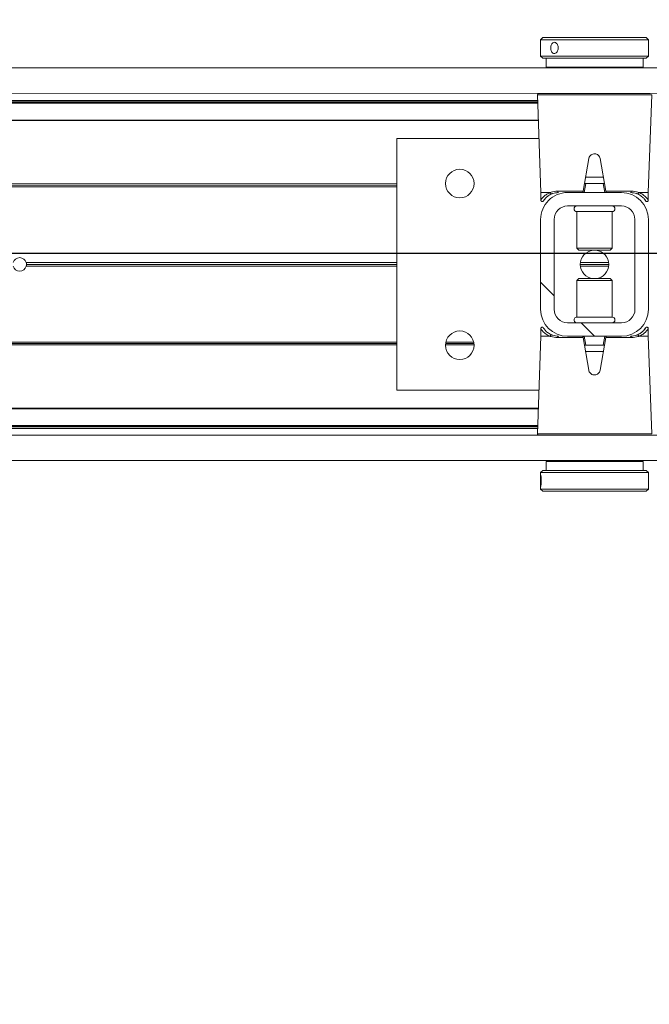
# Model space of a CAD drawing. Header units: feet. Extents: x 0 to 152508, y 0 to 59434.
# Tile 59 of 78: x 152377.488 to 152378.219, y 59280.009 to 59281.151. Entities that reach past the tile are written whole.
import ezdxf
from ezdxf import colors
from ezdxf.entities.mleader import LeaderData, LeaderLine
from ezdxf.math import Vec2, Vec3

# ---------------------------------------------------------------- set-up
doc = ezdxf.new("R2010")
doc.units = ezdxf.units.FT
doc.header["$LTSCALE"] = 0.1
doc.header["$MEASUREMENT"] = 0
doc.layers.add('Bridge plan$0$BR_P_Rail_Object', color=251, linetype='Continuous', lineweight=30)
doc.layers.add('Bridge plan$0$SC_Scratch7', color=252, linetype='Continuous', lineweight=0)
doc.layers.add('Trellis Base$0$L-ANNO-NOTE', color=30, linetype='Continuous')
doc.styles.add('Trellis Base$0$ARIAL', font='arial.ttf', dxfattribs={"width": 0.9})

# ---------------------------------------------------------------- blocks, each defined once
blk = doc.blocks.new('Bridge plan$0$HIGH ST SCREENWALL_2 PANEL PLAN_1')
at = {"layer": 'Bridge plan$0$SC_Scratch7', "lineweight": 0, "extrusion": (0, 0, -1)}
h = blk.add_hatch(dxfattribs=at)
h.set_pattern_fill('ANSI32', color=256, scale=0.01, style=0, pattern_type=2)
h.set_pattern_definition([(135.001858, (13.82847443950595, -14.04056047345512), (0.2651559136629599, 0.2651731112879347), []), (135.001858, (13.65169809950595, -14.04056620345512), (0.2651559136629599, 0.2651731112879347), [])])
h.paths.add_polyline_path([(6.403655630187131, 0.0840923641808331), (6.403659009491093, -0.02007409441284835, -0.4142135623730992), (6.372410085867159, -0.05132504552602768), (6.309910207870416, -0.05132707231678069, -0.414213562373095), (6.27865925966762, -0.0200781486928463), (6.278655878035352, 0.08408830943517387, -0.414213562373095), (6.30990480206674, 0.1153392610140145), (6.372404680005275, 0.1153412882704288, -0.414213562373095)])
h.paths.add_polyline_path([(6.294284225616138, -0.02007764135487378, 0.414213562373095), (6.309909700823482, -0.03570210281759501), (6.372409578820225, -0.03570007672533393, 0.414213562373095), (6.388034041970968, -0.02007460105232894), (6.388030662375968, 0.08409185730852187, 0.4142135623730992), (6.372405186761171, 0.09971632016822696), (6.309905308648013, 0.09971429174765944, 0.414213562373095), (6.29428085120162, 0.08408881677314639)])
at = {"layer": 'Bridge plan$0$SC_Scratch7', "lineweight": 0}
for p, q in [((-6.403648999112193, 0.2885353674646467), (-6.403649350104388, 0.2776911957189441)), ((-6.403648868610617, 0.2925335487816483), (-6.403648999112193, 0.2885353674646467)), ((-6.401148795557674, 0.2950334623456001), (-6.403648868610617, 0.2925335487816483)), ((-6.403648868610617, 0.2925335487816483), (-6.278649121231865, 0.2925294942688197)), ((-6.401148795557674, 0.2950334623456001), (-6.281149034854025, 0.2950295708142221)), ((-6.278649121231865, 0.2925294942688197), (-6.281149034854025, 0.2950295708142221)), ((-6.278649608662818, 0.277489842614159), (-6.278649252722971, 0.2884648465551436)), ((-6.278649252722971, 0.2884648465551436), (-6.278649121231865, 0.2925294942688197)), ((-6.403649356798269, 0.2774941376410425), (-6.403649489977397, 0.273419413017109)), ((-6.278649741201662, 0.273415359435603), (-6.278649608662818, 0.277489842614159)), ((-6.403649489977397, 0.273419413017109), (-6.401149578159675, 0.2709193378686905)), ((-6.403649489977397, 0.273419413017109), (-6.278649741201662, 0.273415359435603)), ((-6.401149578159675, 0.2709193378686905), (-6.281149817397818, 0.2709154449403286)), ((-6.39739958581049, 0.2709192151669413), (-6.397399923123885, 0.2605025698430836)), ((-6.28490014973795, 0.2604989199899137), (-6.284899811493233, 0.2709155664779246)), ((-6.281149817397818, 0.2709154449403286), (-6.278649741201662, 0.273415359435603)), ((-8.335937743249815, 0.2595713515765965), (-4.34636239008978, 0.2594419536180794)), ((-6.28490014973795, 0.2604989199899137), (-6.397399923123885, 0.2605025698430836)), ((-6.356775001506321, 0.2605012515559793), (-6.356775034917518, 0.2595071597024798)), ((-6.325525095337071, 0.2595061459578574), (-6.325525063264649, 0.2605002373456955)), ((-8.33593870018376, 0.230071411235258), (-4.346363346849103, 0.2299420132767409)), ((-6.407437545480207, 0.2284739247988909), (-6.403490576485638, 0.1153422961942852)), ((-6.341151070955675, 0.2284717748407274), (-6.407437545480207, 0.2284739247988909)), ((-6.274864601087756, 0.2284696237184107), (-6.341151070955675, 0.2284717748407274)), ((-6.278818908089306, 0.1153382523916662), (-6.274864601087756, 0.2284696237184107)), ((-8.179689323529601, 0.2204799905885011), (-6.407156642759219, 0.2204225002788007)), ((-8.17842053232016, 0.2222122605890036), (-6.407217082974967, 0.222154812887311)), ((-6.407096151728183, 0.2186886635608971), (-8.164064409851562, 0.2187456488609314)), ((-6.407124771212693, 0.2195088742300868), (-8.164064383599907, 0.2195658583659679)), ((-6.406397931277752, 0.1986755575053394), (-8.16406505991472, 0.1987325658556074)), ((-6.406426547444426, 0.1994957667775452), (-8.164065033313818, 0.1995527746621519)), ((-6.570318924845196, 0.1778475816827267), (-6.570328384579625, -0.1138185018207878)), ((-6.405671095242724, 0.1778422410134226), (-6.570318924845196, 0.1778475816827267)), ((-6.34771513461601, 0.1547104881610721), (-6.354379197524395, 0.1169238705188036)), ((-6.327930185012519, 0.1169230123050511), (-6.33459180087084, 0.1547100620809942)), ((-6.351155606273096, 0.1257572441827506), (-6.352992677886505, 0.1153406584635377)), ((-6.352094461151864, 0.1257572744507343), (-6.351155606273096, 0.1257572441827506)), ((-6.33077729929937, 0.1330728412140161), (-6.3515310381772, 0.1330735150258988)), ((-6.331153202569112, 0.125756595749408), (-6.351155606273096, 0.1257572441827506)), ((-6.329316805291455, 0.1153398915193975), (-6.331153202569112, 0.125756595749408)), ((-6.331153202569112, 0.125756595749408), (-6.330214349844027, 0.1257565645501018)), ((-6.570320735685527, 0.122014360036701), (-7.666881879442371, 0.122049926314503)), ((-6.570320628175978, 0.1253476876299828), (-7.666825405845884, 0.1253832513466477)), ((-6.570320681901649, 0.1236810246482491), (-7.666673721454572, 0.1237165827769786)), ((-6.480867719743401, 0.1253447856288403), (-6.513940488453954, 0.125345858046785)), ((-6.480994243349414, 0.1236781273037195), (-6.513814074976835, 0.1236791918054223)), ((-6.481293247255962, 0.1220114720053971), (-6.513515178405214, 0.1220125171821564)), ((-6.403490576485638, 0.1153422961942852), (-6.40349086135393, 0.1065799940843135)), ((-6.403490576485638, 0.1153422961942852), (-6.392603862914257, 0.1153419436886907)), ((-6.383945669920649, 0.1169248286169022), (-6.354379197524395, 0.1169238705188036)), ((-6.30990480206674, 0.1153392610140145), (-6.372404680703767, 0.1153412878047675)), ((-6.327930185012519, 0.1169230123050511), (-6.298363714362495, 0.1169220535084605)), ((-6.289705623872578, 0.1153386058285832), (-6.278818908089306, 0.1153382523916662)), ((-6.278819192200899, 0.1065759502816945), (-6.278818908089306, 0.1153382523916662)), ((-6.399535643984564, 0.1069223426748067), (-6.398932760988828, 0.1076428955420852)), ((-6.309905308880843, 0.09971429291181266), (-6.372405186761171, 0.09971632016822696)), ((-6.361572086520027, 0.09315430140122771), (-6.361573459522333, 0.05083811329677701)), ((-6.361556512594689, 0.09315430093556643), (-6.361572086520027, 0.09315430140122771)), ((-6.320738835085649, 0.09315297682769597), (-6.361556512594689, 0.09315430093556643)), ((-6.32074020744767, 0.05083678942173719), (-6.320738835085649, 0.09315297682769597)), ((-6.403655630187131, 0.0840923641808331), (-6.403659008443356, -0.02007409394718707)), ((-6.388030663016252, 0.08409185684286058), (-6.388034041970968, -0.02007460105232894)), ((-6.294284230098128, -0.02007764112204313), (-6.29428085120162, 0.08408881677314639)), ((-6.27865925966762, -0.0200781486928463), (-6.278655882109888, 0.08408830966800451)), ((-6.361573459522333, 0.05083811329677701), (-6.359201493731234, 0.0484659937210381)), ((-6.361557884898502, 0.05083811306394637), (-6.361573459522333, 0.05083811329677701)), ((-6.32074020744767, 0.05083678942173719), (-6.361557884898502, 0.05083811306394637)), ((-6.359187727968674, 0.04846599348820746), (-6.359201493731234, 0.0484659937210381)), ((-6.323112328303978, 0.04846482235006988), (-6.359187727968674, 0.04846599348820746)), ((-6.323112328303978, 0.04846482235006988), (-6.32074020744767, 0.05083678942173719)), ((-6.570323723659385, 0.02988995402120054), (-7.000304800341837, 0.02990389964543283)), ((-6.570323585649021, 0.03413912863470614), (-7.000304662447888, 0.03415307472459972)), ((-6.570323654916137, 0.03201454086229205), (-7.000010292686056, 0.03202847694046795)), ((-6.324615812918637, 0.03200657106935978), (-6.357699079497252, 0.03200764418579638)), ((-6.324752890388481, 0.02988198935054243), (-6.357562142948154, 0.02988305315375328)), ((-6.324752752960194, 0.03413116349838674), (-6.35756200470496, 0.03413222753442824)), ((-6.361574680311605, 0.01317742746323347), (-6.361576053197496, -0.0291387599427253)), ((-6.359202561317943, 0.01554939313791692), (-6.361574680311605, 0.01317742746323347)), ((-6.361574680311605, 0.01317742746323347), (-6.320741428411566, 0.01317610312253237)), ((-6.359202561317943, 0.01554939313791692), (-6.32311339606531, 0.01554822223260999)), ((-6.320741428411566, 0.01317610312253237), (-6.32311339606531, 0.01554822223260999)), ((-6.320742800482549, -0.02914008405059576), (-6.320741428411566, 0.01317610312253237)), ((-6.361576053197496, -0.0291387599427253), (-6.320742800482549, -0.02914008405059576)), ((-6.403495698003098, -0.04256173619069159), (-6.403495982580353, -0.0513240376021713)), ((-6.372409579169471, -0.03570007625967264), (-6.309909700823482, -0.03570210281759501)), ((-6.282779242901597, -0.04290812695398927), (-6.283382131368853, -0.04362868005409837)), ((-6.278824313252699, -0.05132808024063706), (-6.278824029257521, -0.042565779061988)), ((-6.403495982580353, -0.0513240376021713), (-6.407450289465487, -0.1644554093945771)), ((-6.392609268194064, -0.05132439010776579), (-6.403495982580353, -0.0513240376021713)), ((-6.35438470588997, -0.05290879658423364), (-6.383951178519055, -0.05290783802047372)), ((-6.372410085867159, -0.05132504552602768), (-6.309910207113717, -0.05132707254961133)), ((-6.347723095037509, -0.09069584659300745), (-6.35438470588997, -0.05290879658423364)), ((-6.35299808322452, -0.05132567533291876), (-6.351161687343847, -0.06174238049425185)), ((-6.327935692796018, -0.05290965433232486), (-6.334599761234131, -0.09069627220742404)), ((-6.331159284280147, -0.06174302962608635), (-6.329322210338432, -0.05132644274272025)), ((-6.298369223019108, -0.05291061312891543), (-6.327935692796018, -0.05290965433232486)), ((-6.278824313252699, -0.05132808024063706), (-6.289711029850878, -0.05132772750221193)), ((-6.274877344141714, -0.1644597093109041), (-6.278824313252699, -0.05132808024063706)), ((-6.570326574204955, -0.0579852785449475), (-7.666887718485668, -0.05794971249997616)), ((-6.570326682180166, -0.06131860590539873), (-7.666831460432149, -0.06128304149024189)), ((-6.570326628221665, -0.05965194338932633), (-7.666679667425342, -0.05961638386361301)), ((-6.351161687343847, -0.06174238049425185), (-6.352100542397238, -0.06174235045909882)), ((-6.351161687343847, -0.06174238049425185), (-6.331159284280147, -0.06174302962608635)), ((-6.330220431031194, -0.06174306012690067), (-6.331159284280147, -0.06174302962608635)), ((-6.351537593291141, -0.06905862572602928), (-6.330783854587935, -0.06905929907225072)), ((-6.570328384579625, -0.1138185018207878), (-6.405680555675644, -0.1138238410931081)), ((-6.406432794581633, -0.1353451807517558), (-8.164075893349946, -0.135288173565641)), ((-6.406408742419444, -0.134657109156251), (-8.164075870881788, -0.1346001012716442)), ((-8.179701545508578, -0.1563465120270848), (-6.407168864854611, -0.1564040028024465)), ((-8.178432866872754, -0.1580788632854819), (-6.40722941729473, -0.1581363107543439)), ((-6.407136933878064, -0.1554903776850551), (-8.164076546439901, -0.1554333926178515)), ((-6.407112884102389, -0.1548023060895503), (-8.164076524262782, -0.1547453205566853)), ((-8.335951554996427, -0.1662611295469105), (-4.346376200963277, -0.1663905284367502)), ((-6.407450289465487, -0.1644554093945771), (-6.274877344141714, -0.1644597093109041)), ((-6.276516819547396, -0.1661573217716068), (-6.405810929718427, -0.1661531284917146)), ((-6.356788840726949, -0.1661547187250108), (-6.356788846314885, -0.1663253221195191)), ((-6.325538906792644, -0.1663263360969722), (-6.32553890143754, -0.1661557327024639)), ((-8.335952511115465, -0.1957610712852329), (-4.346377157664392, -0.19589046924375)), ((-6.397414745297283, -0.1964847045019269), (-6.397415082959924, -0.2069013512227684)), ((-6.397414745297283, -0.1964847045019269), (-6.284914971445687, -0.1964883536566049)), ((-6.356789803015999, -0.1958252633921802), (-6.356789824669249, -0.1964860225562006)), ((-6.325539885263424, -0.1964870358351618), (-6.32553986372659, -0.1958262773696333)), ((-6.284915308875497, -0.2069049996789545), (-6.284914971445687, -0.1964883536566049)), ((-6.40366514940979, -0.2094011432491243), (-6.403665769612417, -0.228515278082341)), ((-6.401165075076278, -0.2069012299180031), (-6.40366514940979, -0.2094011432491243)), ((-6.387773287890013, -0.2094016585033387), (-6.40366514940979, -0.2094011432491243)), ((-6.385908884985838, -0.2069017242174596), (-6.401165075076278, -0.2069012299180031)), ((-6.278665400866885, -0.2094051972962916), (-6.387773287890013, -0.2094016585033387)), ((-6.281165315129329, -0.2069051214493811), (-6.385908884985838, -0.2069017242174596)), ((-6.278665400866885, -0.2094051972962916), (-6.281165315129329, -0.2069051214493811)), ((-6.278666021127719, -0.2285193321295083), (-6.278665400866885, -0.2094051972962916)), ((-6.403665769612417, -0.228515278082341), (-6.401165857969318, -0.2310153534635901)), ((-6.387773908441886, -0.2285157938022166), (-6.403665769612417, -0.228515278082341)), ((-6.385909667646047, -0.2310158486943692), (-6.401165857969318, -0.2310153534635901)), ((-6.278666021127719, -0.2285193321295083), (-6.387773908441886, -0.2285157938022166)), ((-6.281166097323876, -0.2310192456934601), (-6.385909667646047, -0.2310158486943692)), ((-6.281166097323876, -0.2310192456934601), (-6.278666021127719, -0.2285193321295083))]:
    blk.add_line(p, q, dxfattribs=at)
at = {"layer": 'Bridge plan$0$SC_Scratch7', "lineweight": 0, "extrusion": (0, 0, -1)}
for centre, radius in [((6.497404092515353, 0.1257619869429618), 0.01654163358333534), ((6.497410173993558, -0.06173763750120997), 0.01654163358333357)]:
    blk.add_circle(centre, radius, dxfattribs=at)
at = {"layer": 'Bridge plan$0$SC_Scratch7', "lineweight": 0}
for centre, radius, start, end in [((-6.405798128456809, 0.2285311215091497), 0.001640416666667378, 115.734717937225, 181.9981416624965), ((-6.372405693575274, 0.08409135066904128), 0.03124993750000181, 89.9981416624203, 179.9981416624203), ((-6.382519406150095, 0.1167468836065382), 0.001437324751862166, 172.888278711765, 257.8741882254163), ((-6.309905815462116, 0.08408932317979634), 0.03124993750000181, 359.9981416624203, 89.9981416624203), ((-6.299789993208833, 0.1167442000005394), 0.001437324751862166, 282.1220950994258, 7.108004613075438), ((-6.372405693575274, 0.08409135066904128), 0.01562496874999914, 89.9981416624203, 179.9981416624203), ((-6.361571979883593, 0.09643513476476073), 0.003280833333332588, 89.99814166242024, 269.9981416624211), ((-6.320738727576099, 0.09643381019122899), 0.003280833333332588, 269.9981416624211, 89.99814166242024), ((-6.309905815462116, 0.08408932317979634), 0.0156249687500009, 359.9981416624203, 89.9981416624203), ((-6.341157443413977, 0.0320071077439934), 0.01654163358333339, 95.75174432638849, 264.2445389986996), ((-6.341157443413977, 0.0320071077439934), 0.01654163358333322, 275.7517443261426, 84.24453899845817), ((-7.007822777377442, 0.03202873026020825), 0.0078124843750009, 15.7783413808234, 164.2179419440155), ((-7.007822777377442, 0.03202873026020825), 0.0078124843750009, 195.7783413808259, 344.217941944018), ((-7.007822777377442, 0.03202873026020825), 0.007812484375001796, 344.217941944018, 359.9981416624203), ((-7.007822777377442, 0.03202873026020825), 0.007812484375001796, 359.9981416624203, 15.7783413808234), ((-6.372409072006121, -0.02007510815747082), 0.03124993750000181, 179.9981416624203, 269.9981416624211), ((-6.372409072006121, -0.02007510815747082), 0.01562496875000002, 179.9981416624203, 269.9981416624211), ((-6.309909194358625, -0.02007713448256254), 0.03124993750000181, 269.9981416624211, 359.9981416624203), ((-6.309909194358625, -0.02007713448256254), 0.0156249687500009, 269.9981416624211, 359.9981416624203), ((-6.361576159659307, -0.03241959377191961), 0.00328083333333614, 89.99814166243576, 269.9981416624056), ((-6.320742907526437, -0.032420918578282), 0.00328083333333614, 269.9981416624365, 89.99814166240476), ((-6.382524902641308, -0.05272998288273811), 0.00143732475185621, 102.1220950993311, 187.1080046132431), ((-6.299795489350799, -0.05273266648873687), 0.001437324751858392, 352.8882787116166, 77.8741882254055), ((-6.405810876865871, -0.1645127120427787), 0.00164041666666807, 177.9981416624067, 269.9981416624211)]:
    blk.add_arc(centre, radius, start, end, dxfattribs=at)
for points, knots in [([(-6.403568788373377, 0.2829764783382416), (-6.403572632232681, 0.2837063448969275), (-6.403580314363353, 0.2851659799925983), (-6.403627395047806, 0.2871101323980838), (-6.403658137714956, 0.2885934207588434), (-6.403633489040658, 0.2894459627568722), (-6.403527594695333, 0.2895684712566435), (-6.403349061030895, 0.2889520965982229), (-6.403138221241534, 0.2876678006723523), (-6.402954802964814, 0.2858533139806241), (-6.402857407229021, 0.2837120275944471), (-6.402878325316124, 0.2814922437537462), (-6.403009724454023, 0.2794431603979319), (-6.403209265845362, 0.2777872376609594), (-6.403416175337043, 0.2767111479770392), (-6.403573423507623, 0.2763418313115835), (-6.403650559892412, 0.2767182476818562), (-6.403652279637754, 0.2777939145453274), (-6.403611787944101, 0.2794518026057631), (-6.403574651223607, 0.2812811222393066), (-6.403570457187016, 0.2824946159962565), (-6.403568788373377, 0.2829764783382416)], [0, 0, 0, 0, 0.05349003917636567, 0.1069730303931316, 0.1606387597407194, 0.2144249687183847, 0.2680134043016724, 0.3213959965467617, 0.3748823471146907, 0.428621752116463, 0.4823711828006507, 0.5358682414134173, 0.5892453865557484, 0.642821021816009, 0.6966044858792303, 0.7502816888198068, 0.8037058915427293, 0.857123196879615, 0.9107890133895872, 0.9645754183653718, 1, 1, 1, 1]), ([(-6.278656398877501, 0.2774898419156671), (-6.278654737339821, 0.2776106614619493), (-6.278648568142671, 0.2780594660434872), (-6.278689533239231, 0.2794668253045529), (-6.278726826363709, 0.2814907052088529), (-6.278733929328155, 0.2837263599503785), (-6.27870360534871, 0.2858388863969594), (-6.278657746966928, 0.2875301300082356), (-6.278655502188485, 0.2881909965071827), (-6.278654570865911, 0.2884648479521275)], [0, 0, 0, 0, 0.06072773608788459, 0.2255858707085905, 0.390818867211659, 0.5554446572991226, 0.7194280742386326, 0.8837361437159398, 1, 1, 1, 1]), ([(-6.33459180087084, 0.1547100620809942), (-6.334794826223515, 0.1554359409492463), (-6.335200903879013, 0.1568878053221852), (-6.336679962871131, 0.1586527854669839), (-6.33861245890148, 0.1598525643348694), (-6.340843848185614, 0.1603359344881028), (-6.343094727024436, 0.1600580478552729), (-6.345126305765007, 0.1590586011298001), (-6.346714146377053, 0.1574442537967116), (-6.347474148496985, 0.1558697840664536), (-6.34767084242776, 0.1549235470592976), (-6.34771513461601, 0.1547104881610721)], [0, 0, 0, 0, 0.1209405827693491, 0.2418986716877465, 0.3631789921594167, 0.4839141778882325, 0.6036428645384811, 0.7231756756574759, 0.8435617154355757, 0.9647756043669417, 1, 1, 1, 1]), ([(-6.352094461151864, 0.1257572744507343), (-6.352198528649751, 0.1257620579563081), (-6.352407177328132, 0.1257716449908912), (-6.352609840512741, 0.1258829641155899), (-6.352705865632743, 0.1260797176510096), (-6.352714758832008, 0.1263307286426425), (-6.35268308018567, 0.1265312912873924), (-6.352668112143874, 0.126626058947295)], [0, 0, 0, 0, 0.2090964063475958, 0.4192230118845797, 0.614313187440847, 0.8177607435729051, 1, 1, 1, 1]), ([(-6.329640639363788, 0.1266253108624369), (-6.329620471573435, 0.1264917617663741), (-6.329579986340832, 0.1262236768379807), (-6.329641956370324, 0.1259404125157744), (-6.329838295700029, 0.1257934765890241), (-6.330051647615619, 0.1257588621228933), (-6.330182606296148, 0.1257570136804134), (-6.330214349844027, 0.1257565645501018)], [0, 0, 0, 0, 0.2596090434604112, 0.5211299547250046, 0.7440978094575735, 0.9379679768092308, 1, 1, 1, 1]), ([(-6.40341336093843, 0.1065783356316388), (-6.403438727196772, 0.1065416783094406), (-6.403782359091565, 0.1060450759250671), (-6.402468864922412, 0.1081005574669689), (-6.399618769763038, 0.1112171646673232), (-6.396022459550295, 0.1138677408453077), (-6.393333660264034, 0.1150272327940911), (-6.392603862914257, 0.1153419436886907)], [0, 0, 0, 0, 0.02419217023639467, 0.3277420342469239, 0.606783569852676, 0.8932725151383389, 1, 1, 1, 1]), ([(-6.392603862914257, 0.1153419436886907), (-6.392595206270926, 0.1153417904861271), (-6.392580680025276, 0.1153415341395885), (-6.392562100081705, 0.1153390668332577), (-6.392549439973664, 0.1153358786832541), (-6.392539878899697, 0.1153318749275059), (-6.392533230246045, 0.1153274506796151), (-6.392529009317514, 0.1153220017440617), (-6.392527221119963, 0.1153181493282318), (-6.392526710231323, 0.1153155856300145), (-6.392526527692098, 0.1153146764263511)], [0, 0, 0, 0, 0.3215596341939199, 0.5397412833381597, 0.6888517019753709, 0.79191255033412, 0.9005355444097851, 0.9440219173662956, 0.9801240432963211, 1, 1, 1, 1]), ([(-6.392526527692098, 0.1153146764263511), (-6.392503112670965, 0.1153237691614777), (-6.392192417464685, 0.1154444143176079), (-6.389706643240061, 0.1163686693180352), (-6.386644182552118, 0.1166643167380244), (-6.383945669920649, 0.1169248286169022)], [0, 0, 0, 0, 0.009594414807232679, 0.1272952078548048, 1, 1, 1, 1]), ([(-6.392526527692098, 0.1153146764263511), (-6.392483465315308, 0.1151354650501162), (-6.392397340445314, 0.1147770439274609), (-6.392090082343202, 0.1143079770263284), (-6.391690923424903, 0.1139583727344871), (-6.391231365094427, 0.1137676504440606), (-6.390892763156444, 0.1137615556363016), (-6.390677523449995, 0.1138085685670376), (-6.39061053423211, 0.1138327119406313), (-6.39056883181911, 0.1138477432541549)], [0, 0, 0, 0, 0.1824633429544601, 0.3649266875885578, 0.5473901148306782, 0.7298544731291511, 0.9123202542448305, 0.9454189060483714, 1, 1, 1, 1]), ([(-6.382821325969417, 0.1153416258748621), (-6.385267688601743, 0.1150999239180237), (-6.388074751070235, 0.1148225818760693), (-6.390284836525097, 0.1139587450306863), (-6.39056883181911, 0.1138477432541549)], [0, 0, 0, 0, 0.8715029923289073, 1, 1, 1, 1]), ([(-6.354379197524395, 0.1169238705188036), (-6.354412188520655, 0.1167367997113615), (-6.354478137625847, 0.1163628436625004), (-6.354563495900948, 0.1158788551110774), (-6.354626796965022, 0.1155199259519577), (-6.354655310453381, 0.1153582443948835), (-6.354657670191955, 0.1153448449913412), (-6.354658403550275, 0.1153407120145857)], [0, 0, 0, 0, 0.2211044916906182, 0.4419883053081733, 0.6682230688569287, 0.8976805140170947, 1, 1, 1, 1]), ([(-6.327651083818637, 0.115339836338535), (-6.327654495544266, 0.1153591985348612), (-6.327661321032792, 0.1153979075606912), (-6.327713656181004, 0.1156947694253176), (-6.32779069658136, 0.1161317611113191), (-6.327868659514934, 0.1165740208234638), (-6.327916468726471, 0.1168451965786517), (-6.327930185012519, 0.1169230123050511)], [0, 0, 0, 0, 0.2253311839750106, 0.4504917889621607, 0.6794496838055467, 0.9080175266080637, 1, 1, 1, 1]), ([(-6.291740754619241, 0.1138445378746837), (-6.292024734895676, 0.113955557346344), (-6.294234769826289, 0.1148195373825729), (-6.297041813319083, 0.11509706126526), (-6.299488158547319, 0.1153389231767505)], [0, 0, 0, 0, 0.1284970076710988, 1, 1, 1, 1]), ([(-6.298363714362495, 0.1169220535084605), (-6.295665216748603, 0.1166613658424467), (-6.292602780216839, 0.1163655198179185), (-6.290117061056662, 0.1154411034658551), (-6.28980637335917, 0.1153204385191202), (-6.289782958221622, 0.1153113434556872)], [0, 0, 0, 0, 0.8727047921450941, 0.9904055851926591, 1, 1, 1, 1]), ([(-6.289782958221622, 0.1153113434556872), (-6.289826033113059, 0.1151321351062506), (-6.289912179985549, 0.1147737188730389), (-6.290219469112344, 0.1143046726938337), (-6.290618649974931, 0.1139550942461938), (-6.291078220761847, 0.1137644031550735), (-6.291416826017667, 0.1137583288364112), (-6.29163206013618, 0.1138053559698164), (-6.291699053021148, 0.1138295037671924), (-6.291740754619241, 0.1138445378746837)], [0, 0, 0, 0, 0.1824633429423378, 0.3649266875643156, 0.5473901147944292, 0.7298544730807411, 0.9123202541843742, 0.9454189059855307, 1, 1, 1, 1]), ([(-6.289782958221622, 0.1153113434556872), (-6.289782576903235, 0.1153129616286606), (-6.289781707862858, 0.1153166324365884), (-6.289778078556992, 0.1153221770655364), (-6.289766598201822, 0.1153315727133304), (-6.289741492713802, 0.1153374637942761), (-6.289719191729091, 0.1153381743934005), (-6.289705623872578, 0.1153386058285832)], [0, 0, 0, 0, 0.03580645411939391, 0.08120784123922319, 0.1683558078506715, 0.4940119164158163, 1, 1, 1, 1]), ([(-6.289705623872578, 0.1153386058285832), (-6.288013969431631, 0.1145189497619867), (-6.284789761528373, 0.1129567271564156), (-6.281602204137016, 0.1100966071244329), (-6.279292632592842, 0.1072535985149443), (-6.279034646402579, 0.1068109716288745), (-6.278896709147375, 0.1065743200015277)], [0, 0, 0, 0, 0.2571529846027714, 0.490121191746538, 0.7273915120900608, 1, 1, 1, 1]), ([(-6.40347533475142, 0.1065780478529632), (-6.403480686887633, 0.1064649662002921), (-6.403494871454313, 0.1061654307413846), (-6.403328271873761, 0.1056881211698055), (-6.402974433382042, 0.1052231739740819), (-6.402476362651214, 0.1049141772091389), (-6.401949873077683, 0.1048040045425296), (-6.401491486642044, 0.1048486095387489), (-6.4011344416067, 0.1049773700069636), (-6.4008680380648, 0.1051430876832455), (-6.400686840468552, 0.1053038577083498), (-6.40057803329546, 0.1054292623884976), (-6.400528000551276, 0.1054954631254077), (-6.400502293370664, 0.1055315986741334), (-6.400480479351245, 0.1055637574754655), (-6.400455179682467, 0.1056029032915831), (-6.400426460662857, 0.1056501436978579), (-6.400279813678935, 0.1058732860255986), (-6.399973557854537, 0.1064075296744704), (-6.399451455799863, 0.1070398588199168), (-6.399365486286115, 0.1071439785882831)], [0, 0, 0, 0, 0.02130453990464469, 0.05643219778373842, 0.0926456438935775, 0.1300030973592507, 0.164520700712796, 0.1924100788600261, 0.2159615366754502, 0.2356471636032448, 0.2513168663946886, 0.2619547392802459, 0.2675243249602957, 0.2724181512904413, 0.2795765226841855, 0.2941373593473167, 0.340066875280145, 0.5236046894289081, 0.9215570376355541, 1, 1, 1, 1]), ([(-6.39056883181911, 0.1138477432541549), (-6.391250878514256, 0.1135474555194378), (-6.393679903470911, 0.1124780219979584), (-6.396951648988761, 0.110013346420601), (-6.399540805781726, 0.1071082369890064), (-6.400725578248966, 0.1052009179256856), (-6.400405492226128, 0.1056764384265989), (-6.400376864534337, 0.1057189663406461)], [0, 0, 0, 0, 0.1078427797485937, 0.3840685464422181, 0.6668848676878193, 0.9702082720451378, 1, 1, 1, 1]), ([(-6.282897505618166, 0.1070951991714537), (-6.282426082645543, 0.106407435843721), (-6.28145741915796, 0.1049942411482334), (-6.282298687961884, 0.1063706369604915), (-6.284313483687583, 0.1088959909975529), (-6.28721349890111, 0.1116084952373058), (-6.29019017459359, 0.1130786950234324), (-6.291740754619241, 0.1138445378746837)], [0, 0, 0, 0, 0.216466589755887, 0.4447885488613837, 0.6224134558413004, 0.8033112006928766, 1, 1, 1, 1]), ([(-6.282906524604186, 0.1070875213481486), (-6.282686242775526, 0.1067990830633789), (-6.282098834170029, 0.1060299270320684), (-6.281926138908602, 0.1057082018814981), (-6.281852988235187, 0.1055976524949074), (-6.281838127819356, 0.1055709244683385), (-6.281782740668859, 0.105492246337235), (-6.281718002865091, 0.1054072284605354), (-6.28157521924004, 0.1052494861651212), (-6.281315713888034, 0.105045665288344), (-6.280883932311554, 0.1048461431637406), (-6.280314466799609, 0.1047903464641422), (-6.279721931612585, 0.1049575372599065), (-6.279258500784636, 0.1053002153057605), (-6.278966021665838, 0.1057290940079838), (-6.278839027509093, 0.1061435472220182), (-6.278806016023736, 0.1064261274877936), (-6.278825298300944, 0.1065632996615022), (-6.278828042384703, 0.1065828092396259)], [0, 0, 0, 0, 0.239494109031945, 0.6386401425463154, 0.690387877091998, 0.7194794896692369, 0.7258785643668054, 0.7320686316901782, 0.746010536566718, 0.7666494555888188, 0.7961242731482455, 0.8367373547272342, 0.8745890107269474, 0.912743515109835, 0.945910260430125, 0.9731441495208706, 0.9961802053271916, 1, 1, 1, 1]), ([(-6.399408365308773, -0.04307330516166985), (-6.399628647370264, -0.04278486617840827), (-6.400216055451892, -0.04201571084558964), (-6.400388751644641, -0.04169398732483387), (-6.400461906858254, -0.04158343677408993), (-6.400476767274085, -0.04155670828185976), (-6.400532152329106, -0.04147803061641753), (-6.400596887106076, -0.0413930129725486), (-6.400739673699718, -0.04123527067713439), (-6.400999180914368, -0.04103144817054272), (-6.401430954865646, -0.04083192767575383), (-6.402000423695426, -0.04077613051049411), (-6.402592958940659, -0.04094332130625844), (-6.403056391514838, -0.04128599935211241), (-6.403348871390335, -0.04171487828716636), (-6.40347586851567, -0.04212933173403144), (-6.403508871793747, -0.0424119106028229), (-6.403489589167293, -0.04254908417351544), (-6.403486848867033, -0.04256859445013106)], [0, 0, 0, 0, 0.239494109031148, 0.6386401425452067, 0.6903878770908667, 0.7194794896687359, 0.7258785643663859, 0.7320686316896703, 0.746010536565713, 0.7666494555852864, 0.7961242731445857, 0.8367373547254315, 0.8745890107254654, 0.9127435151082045, 0.9459102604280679, 0.9731441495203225, 0.9961802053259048, 1, 1, 1, 1]), ([(-6.392609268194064, -0.05132439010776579), (-6.394300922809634, -0.05050473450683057), (-6.397525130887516, -0.04894251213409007), (-6.400712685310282, -0.04608239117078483), (-6.403022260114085, -0.04323938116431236), (-6.403280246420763, -0.04279675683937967), (-6.40341817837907, -0.04256010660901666)], [0, 0, 0, 0, 0.2571529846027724, 0.4901211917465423, 0.7273915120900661, 1, 1, 1, 1]), ([(-6.399417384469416, -0.04308098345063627), (-6.399888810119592, -0.04239322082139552), (-6.400857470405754, -0.04098002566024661), (-6.400016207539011, -0.04235642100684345), (-6.398001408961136, -0.04488177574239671), (-6.395101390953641, -0.04759427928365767), (-6.392124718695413, -0.04906447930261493), (-6.390574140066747, -0.049830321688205)], [0, 0, 0, 0, 0.2164665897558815, 0.4447885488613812, 0.6224134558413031, 0.8033112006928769, 1, 1, 1, 1]), ([(-6.291746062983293, -0.04983352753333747), (-6.291064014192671, -0.04953324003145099), (-6.288634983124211, -0.04846380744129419), (-6.285363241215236, -0.04599913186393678), (-6.282774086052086, -0.04309402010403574), (-6.281589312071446, -0.04118670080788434), (-6.281909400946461, -0.04166222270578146), (-6.28193802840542, -0.0417047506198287)], [0, 0, 0, 0, 0.107842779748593, 0.3840685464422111, 0.666884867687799, 0.9702082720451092, 1, 1, 1, 1]), ([(-6.278901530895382, -0.0425641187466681), (-6.278876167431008, -0.04252746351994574), (-6.278532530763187, -0.04203085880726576), (-6.279846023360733, -0.04408634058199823), (-6.282696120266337, -0.04720294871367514), (-6.286292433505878, -0.0498535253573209), (-6.288981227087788, -0.05101301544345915), (-6.289711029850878, -0.05132772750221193)], [0, 0, 0, 0, 0.02419217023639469, 0.3277420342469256, 0.6067835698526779, 0.8932725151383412, 1, 1, 1, 1]), ([(-6.278839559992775, -0.04256383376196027), (-6.278834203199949, -0.04245075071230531), (-6.278820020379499, -0.04215121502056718), (-6.278986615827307, -0.04167390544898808), (-6.279340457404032, -0.04120895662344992), (-6.279838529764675, -0.04089996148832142), (-6.280365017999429, -0.04078978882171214), (-6.280823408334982, -0.04083439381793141), (-6.281180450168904, -0.04096315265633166), (-6.281446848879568, -0.04112887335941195), (-6.281628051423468, -0.04128964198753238), (-6.281736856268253, -0.04141504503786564), (-6.281786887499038, -0.04148124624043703), (-6.281812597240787, -0.04151738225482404), (-6.281834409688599, -0.04154954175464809), (-6.281859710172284, -0.04158868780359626), (-6.281888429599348, -0.04163592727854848), (-6.282035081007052, -0.04185906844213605), (-6.282341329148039, -0.04239331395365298), (-6.282863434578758, -0.04302564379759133), (-6.282949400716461, -0.04312976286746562)], [0, 0, 0, 0, 0.02130453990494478, 0.05643219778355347, 0.09264564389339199, 0.1300030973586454, 0.1645207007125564, 0.1924100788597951, 0.215961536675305, 0.2356471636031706, 0.2513168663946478, 0.2619547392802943, 0.2675243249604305, 0.2724181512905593, 0.279576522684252, 0.2941373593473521, 0.3400668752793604, 0.5236046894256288, 0.9215570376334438, 1, 1, 1, 1]), ([(-6.392531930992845, -0.0512971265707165), (-6.39253231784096, -0.05129874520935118), (-6.392533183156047, -0.05130241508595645), (-6.392536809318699, -0.05130795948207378), (-6.392548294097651, -0.05131735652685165), (-6.392573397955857, -0.05132324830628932), (-6.392595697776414, -0.05132395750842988), (-6.392609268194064, -0.05132439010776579)], [0, 0, 0, 0, 0.03580645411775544, 0.08120784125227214, 0.1683558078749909, 0.4940119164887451, 1, 1, 1, 1]), ([(-6.392531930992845, -0.0512971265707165), (-6.392488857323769, -0.05111791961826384), (-6.39240270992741, -0.05075950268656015), (-6.392095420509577, -0.05029045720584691), (-6.391696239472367, -0.0499408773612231), (-6.391236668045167, -0.04975018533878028), (-6.390898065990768, -0.04974411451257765), (-6.390682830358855, -0.049791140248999), (-6.390615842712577, -0.04981528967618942), (-6.390574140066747, -0.049830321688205)], [0, 0, 0, 0, 0.1824633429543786, 0.3649266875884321, 0.5473901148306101, 0.729854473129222, 0.9123202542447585, 0.9454189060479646, 1, 1, 1, 1]), ([(-6.383951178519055, -0.05290783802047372), (-6.386649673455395, -0.05264715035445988), (-6.389712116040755, -0.05235130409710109), (-6.392197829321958, -0.05142688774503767), (-6.392508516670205, -0.05130622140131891), (-6.392531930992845, -0.0512971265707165)], [0, 0, 0, 0, 0.8727047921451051, 0.9904055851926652, 1, 1, 1, 1]), ([(-6.390574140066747, -0.049830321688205), (-6.390290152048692, -0.04994134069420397), (-6.388080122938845, -0.05080532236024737), (-6.385273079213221, -0.05108284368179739), (-6.382826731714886, -0.05132470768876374)], [0, 0, 0, 0, 0.1284970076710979, 1, 1, 1, 1]), ([(-6.354663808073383, -0.05132562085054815), (-6.354660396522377, -0.05134498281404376), (-6.354653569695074, -0.05138369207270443), (-6.354601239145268, -0.05168055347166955), (-6.354524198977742, -0.05211754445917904), (-6.354446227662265, -0.05255980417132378), (-6.354398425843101, -0.05283098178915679), (-6.35438470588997, -0.05290879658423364)], [0, 0, 0, 0, 0.2253311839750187, 0.4504917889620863, 0.6794496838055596, 0.9080175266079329, 1, 1, 1, 1]), ([(-6.327935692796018, -0.05290965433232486), (-6.327902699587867, -0.05272258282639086), (-6.327836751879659, -0.05234862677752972), (-6.327751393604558, -0.05186463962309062), (-6.327688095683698, -0.05150570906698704), (-6.327659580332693, -0.05134402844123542), (-6.327657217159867, -0.05133062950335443), (-6.327656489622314, -0.05132649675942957)], [0, 0, 0, 0, 0.221104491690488, 0.441988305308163, 0.6682230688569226, 0.8976805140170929, 1, 1, 1, 1]), ([(-6.29949356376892, -0.05132741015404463), (-6.297047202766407, -0.05108570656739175), (-6.2942401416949, -0.05080836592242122), (-6.292030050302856, -0.04994452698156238), (-6.291746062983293, -0.04983352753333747)], [0, 0, 0, 0, 0.8715029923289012, 1, 1, 1, 1]), ([(-6.289788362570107, -0.05130045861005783), (-6.28981177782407, -0.05130955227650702), (-6.290122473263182, -0.05143019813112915), (-6.292608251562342, -0.05235445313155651), (-6.295670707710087, -0.05265010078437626), (-6.298369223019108, -0.05291061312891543)], [0, 0, 0, 0, 0.009594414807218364, 0.1272952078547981, 1, 1, 1, 1]), ([(-6.289788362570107, -0.05130045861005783), (-6.289831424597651, -0.05112124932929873), (-6.28991754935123, -0.05076282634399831), (-6.290224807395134, -0.050293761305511), (-6.290623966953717, -0.04994415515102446), (-6.291083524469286, -0.0497534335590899), (-6.29142212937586, -0.04974733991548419), (-6.291637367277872, -0.04979435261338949), (-6.291704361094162, -0.04981849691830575), (-6.291746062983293, -0.04983352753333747)], [0, 0, 0, 0, 0.1824633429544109, 0.3649266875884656, 0.5473901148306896, 0.7298544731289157, 0.9123202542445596, 0.9454189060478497, 1, 1, 1, 1]), ([(-6.289711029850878, -0.05132772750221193), (-6.289719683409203, -0.0513275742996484), (-6.289734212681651, -0.05132731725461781), (-6.289752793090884, -0.05132485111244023), (-6.289765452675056, -0.05132166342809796), (-6.289775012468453, -0.05131765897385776), (-6.289781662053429, -0.05131323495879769), (-6.289785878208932, -0.05130778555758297), (-6.289787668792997, -0.05130393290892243), (-6.289788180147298, -0.05130137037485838), (-6.289788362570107, -0.05130045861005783)], [0, 0, 0, 0, 0.3215596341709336, 0.5397412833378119, 0.6888517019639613, 0.7919125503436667, 0.9005355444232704, 0.9440219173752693, 0.9801240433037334, 1, 1, 1, 1]), ([(-6.352674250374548, -0.06261109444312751), (-6.352694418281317, -0.06247754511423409), (-6.352734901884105, -0.06220945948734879), (-6.352672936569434, -0.06192619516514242), (-6.352476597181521, -0.06177926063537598), (-6.352263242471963, -0.06174464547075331), (-6.352132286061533, -0.06174279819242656), (-6.352100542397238, -0.06174235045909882)], [0, 0, 0, 0, 0.2596090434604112, 0.5211299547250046, 0.7440978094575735, 0.9379679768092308, 1, 1, 1, 1]), ([(-6.330220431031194, -0.06174306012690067), (-6.330116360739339, -0.06174784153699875), (-6.329907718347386, -0.06175742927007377), (-6.329705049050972, -0.06186874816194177), (-6.329609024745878, -0.06206550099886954), (-6.329600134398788, -0.06231651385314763), (-6.329631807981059, -0.062517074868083), (-6.329646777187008, -0.062611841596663)], [0, 0, 0, 0, 0.2090964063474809, 0.41922301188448, 0.614313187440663, 0.8177607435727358, 1, 1, 1, 1]), ([(-6.334599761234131, -0.09069627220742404), (-6.334802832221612, -0.09142213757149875), (-6.335209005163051, -0.0928739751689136), (-6.336688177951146, -0.09463886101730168), (-6.338620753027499, -0.095838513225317), (-6.340852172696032, -0.09632173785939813), (-6.343103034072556, -0.09604370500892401), (-6.345134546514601, -0.09504412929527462), (-6.346722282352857, -0.09342967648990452), (-6.347482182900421, -0.09185515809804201), (-6.34767881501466, -0.09090890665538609), (-6.347723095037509, -0.09069584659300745)], [0, 0, 0, 0, 0.1209405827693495, 0.2418986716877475, 0.3631789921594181, 0.4839141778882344, 0.6036428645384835, 0.7231756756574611, 0.843561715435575, 0.9647756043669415, 1, 1, 1, 1]), ([(-6.387773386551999, -0.2124483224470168), (-6.387281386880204, -0.2125199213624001), (-6.386297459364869, -0.2126631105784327), (-6.384922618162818, -0.2137786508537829), (-6.383845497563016, -0.2154245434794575), (-6.38321315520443, -0.2174857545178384), (-6.383121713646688, -0.2197070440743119), (-6.38358065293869, -0.2218397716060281), (-6.384521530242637, -0.2236500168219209), (-6.385815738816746, -0.2249379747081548), (-6.387290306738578, -0.2255528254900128), (-6.388758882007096, -0.2254245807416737), (-6.390060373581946, -0.224573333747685), (-6.391073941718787, -0.2230929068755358), (-6.391714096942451, -0.2211434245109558), (-6.391930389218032, -0.2189470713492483), (-6.39170971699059, -0.2167584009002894), (-6.391069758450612, -0.2148153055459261), (-6.39005420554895, -0.2133439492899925), (-6.388894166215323, -0.2125602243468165), (-6.388091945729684, -0.2124801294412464), (-6.387773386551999, -0.2124483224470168)], [0, 0, 0, 0, 0.05349092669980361, 0.1069749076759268, 0.1606395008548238, 0.2144261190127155, 0.2680150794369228, 0.3213949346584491, 0.3748804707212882, 0.4286210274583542, 0.4823693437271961, 0.5358670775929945, 0.5892470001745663, 0.6428222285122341, 0.696605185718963, 0.7502835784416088, 0.8037058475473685, 0.8571211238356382, 0.9107880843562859, 0.964574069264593, 1, 1, 1, 1])]:
    blk.add_open_spline(points, degree=3, knots=knots, dxfattribs=at)
blk = doc.blocks.new('Bridge plan')
at = {"layer": 'Bridge plan$0$BR_P_Rail_Object', "lineweight": -3}
blk.add_line((1828195.652751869, 711482.1428165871), (1828078.811847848, 711482.1428165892), dxfattribs=at)
at = {"layer": 'Bridge plan$0$SC_Scratch7', "lineweight": -3, "extrusion": (0, 0, -1), "rotation": 180.0002309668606}
blk.add_blockref('Bridge plan$0$HIGH ST SCREENWALL_2 PANEL PLAN_1', (-1828123.559392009, 711482.1622768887), dxfattribs=at)
blk = doc.blocks.new('Trellis Base')
blk.add_blockref('Bridge plan', (-1675739.0632623, -652201.2630976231))
at = {"layer": 'Trellis Base$0$L-ANNO-NOTE'}
ml = blk.add_multileader_mtext('Standard', dxfattribs=at)
ml.set_content('W. LIVINGSTON AVENUE', color=11, style='Trellis Base$0$ARIAL')
ml.set_leader_properties()
ml.build(insert=Vec2(0, 0))
ml.multileader.update_dxf_attribs({"has_dogleg": 0, "dogleg_length": 0.36, "arrow_head_size": 1.25, "scale": 10})
ctx = ml.context
ctx.base_point, ctx.scale, ctx.char_height, ctx.arrow_head_size, ctx.landing_gap_size, ctx.plane_origin, ctx.plane_x_axis, ctx.plane_y_axis = Vec3(152493.4333448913, 59387.86988106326), 10, 1.25, 1.25, 0.5, Vec3(152496.4817137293, 59382.31385021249), Vec3(0.2347390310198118, 0.9720584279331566), Vec3(-0.9720584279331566, 0.2347390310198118)
notes = []
notes.append((ctx, [(0, (0, 0, 0), (0, 0), (1, 0), 1, [])]))
ctx.mtext.insert, ctx.mtext.text_direction, ctx.mtext.rotation, ctx.mtext.flow_direction = Vec3(152492.9328174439, 59388.50512407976), Vec3(0.2347390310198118, 0.9720584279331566), 1.333846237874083, 5
ml = blk.add_multileader_mtext('Standard', dxfattribs=at)
ml.set_content('S. FRONT STREET', color=11, style='Trellis Base$0$ARIAL')
ml.set_leader_properties()
ml.build(insert=Vec2(0, 0))
ml.multileader.update_dxf_attribs({"has_dogleg": 0, "dogleg_length": 0.36, "arrow_head_size": 1.25, "scale": 10})
ctx = ml.context
ctx.base_point, ctx.scale, ctx.char_height, ctx.arrow_head_size, ctx.landing_gap_size, ctx.plane_origin = Vec3(152391.6984540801, 59316.60244546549), 10, 1.25, 1.25, 0.5, Vec3(152387.0132386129, 59312.33503554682)
notes.append((ctx, [(0, (0, 0, 0), (0, 0), (1, 0), 1, [])]))
ctx.mtext.insert, ctx.mtext.flow_direction = Vec3(152392.1984540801, 59317.23810371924), 5
for ctx, leaders in notes:
    for number, flags, end, landing, length, lines in leaders:
        leader = LeaderData()
        leader.index, (leader.has_last_leader_line, leader.has_dogleg_vector, leader.attachment_direction) = number, flags
        leader.last_leader_point, leader.dogleg_vector, leader.dogleg_length = Vec3(end), Vec3(landing), length
        for number, points, colour, breaks in lines:
            line = LeaderLine()
            line.index, line.vertices, line.color, line.breaks = number, Vec3.list(points), colors.encode_raw_color(colour), breaks
            leader.lines.append(line)
        ctx.leaders.append(leader)

msp = doc.modelspace()

# ---------------------------------------------------------------- block references
msp.add_blockref('Trellis Base', (0, 0))

doc.saveas('drawing.dxf')
